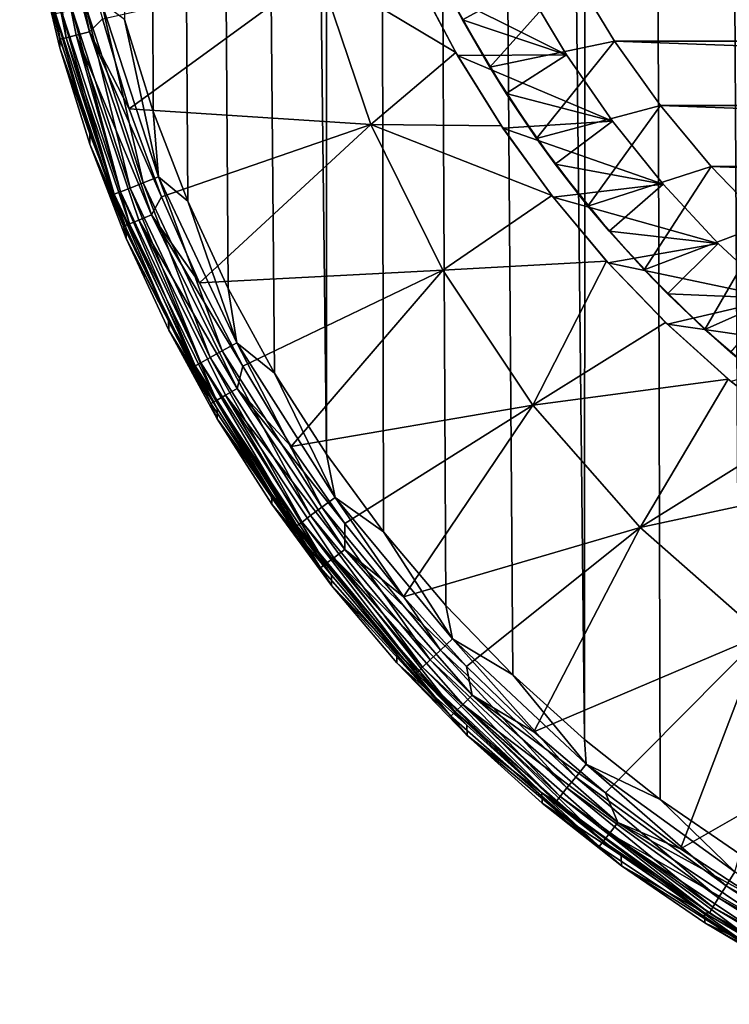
# Model space of a CAD drawing. Header units: metres. Extents: x -136 to 36, y -263 to -20.
# Tile 1 of 99: x -115 to -108, y -262 to -252. Entities that reach past the tile are written whole.
import ezdxf

# ---------------------------------------------------------------- set-up
doc = ezdxf.new("R2010")
doc.units = ezdxf.units.M
doc.layers.add('solid_11_382_034_XXX', color=7, linetype='CONTINUOUS')

msp = doc.modelspace()

# ---------------------------------------------------------------- linework, layer by layer
at = {"layer": 'solid_11_382_034_XXX'}
for points in [[(-111.824448, -256.106476, 8.491192), (-111.728806, -27.595688, 12.779527), (-114.333435, -27.59713, 12.666255)], [(-112.338753, -255.301178, 8.485563), (-111.824448, -256.106476, 8.491192), (-114.333435, -27.59713, 12.666255)], [(-112.797913, -254.463638, 8.482014), (-112.338753, -255.301178, 8.485563), (-114.333435, -27.59713, 12.666255)], [(-113.20002, -253.597427, 8.480815), (-112.797913, -254.463638, 8.482014), (-114.333435, -27.59713, 12.666255)], [(-113.543198, -252.70668, 8.482205), (-113.20002, -253.597427, 8.480815), (-114.333435, -27.59713, 12.666255)], [(-113.825996, -251.795319, 8.486381), (-113.543198, -252.70668, 8.482205), (-114.333435, -27.59713, 12.666255)], [(-111.824448, -256.106476, 8.491192), (-111.257149, -256.876068, 8.498602), (-111.728806, -27.595688, 12.779527)], [(-109.264076, -258.93573, 8.528191), (-109.123253, -27.594526, 12.870156), (-111.728806, -27.595688, 12.779527)], [(-109.974159, -258.293854, 8.517446), (-109.264076, -258.93573, 8.528191), (-111.728806, -27.595688, 12.779527)], [(-110.639465, -257.606323, 8.507466), (-109.974159, -258.293854, 8.517446), (-111.728806, -27.595688, 12.779527)], [(-111.257149, -256.876068, 8.498602), (-110.639465, -257.606323, 8.507466), (-111.728806, -27.595688, 12.779527)], [(-109.264076, -258.93573, 8.528191), (-108.512245, -259.529053, 8.539351), (-109.123253, -27.594526, 12.870156)], [(-106.897766, -260.55899, 8.561519), (-106.517082, -27.593649, 12.938132), (-109.123253, -27.594526, 12.870156)], [(-107.722359, -260.070923, 8.550571), (-106.897766, -260.55899, 8.561519), (-109.123253, -27.594526, 12.870156)], [(-108.512245, -259.529053, 8.539351), (-107.722359, -260.070923, 8.550571), (-109.123253, -27.594526, 12.870156)], [(-114.849876, -250.068817, -4.228703), (-114.467621, -251.990326, -4.212279), (-114.866165, -250.111389, -4.054389)], [(-114.785835, -250.061935, -4.391953), (-114.467621, -251.990326, -4.212279), (-114.849876, -250.068817, -4.228703)], [(-114.683571, -250.049774, -4.534057), (-114.405205, -251.975159, -4.3756), (-114.785835, -250.061935, -4.391953)], [(-114.785835, -250.061935, -4.391953), (-114.405205, -251.975159, -4.3756), (-114.467621, -251.990326, -4.212279)], [(-114.54953, -250.032959, -4.646084), (-114.174988, -251.915604, -4.629992), (-114.683571, -250.049774, -4.534057)], [(-114.683571, -250.049774, -4.534057), (-114.305557, -251.949768, -4.517817), (-114.405205, -251.975159, -4.3756)], [(-114.174988, -251.915604, -4.629992), (-114.305557, -251.949768, -4.517817), (-114.683571, -250.049774, -4.534057)], [(-114.54953, -250.032959, -4.646084), (-114.045586, -251.787292, -4.705593), (-114.174988, -251.915604, -4.629992)], [(-114.467621, -251.990326, -4.212279), (-114.699425, -251.099838, -4.04594), (-114.866165, -250.111389, -4.054389)], [(-114.467484, -251.972214, 7.788796), (-114.699692, -250.997314, 7.795539), (-114.699425, -251.099838, -4.04594)], [(-114.509399, -251.739197, 7.951656), (-114.699692, -250.997314, 7.795539), (-114.467484, -251.972214, 7.788796)], [(-110.856461, -251.035324, -6), (-110.475098, -251.79718, -6), (-109.851944, -251.456924, -6)], [(-110.616158, -251.53093, -9.86584), (-110.475098, -251.79718, -6), (-110.856461, -251.035324, -6)], [(-114.467484, -251.972214, 7.788796), (-114.699425, -251.099838, -4.04594), (-114.467041, -252.074936, -4.037606)], [(-114.467621, -251.990326, -4.212279), (-114.467041, -252.074936, -4.037606), (-114.699425, -251.099838, -4.04594)], [(-113.78141, -252.680222, -4.697961), (-114.045586, -251.787292, -4.705593), (-111.900261, -251.308655, -5.367458)], [(-113.78141, -252.680222, -4.697961), (-111.900261, -251.308655, -5.367458), (-111.382561, -252.83493, -5.354412)], [(-111.900261, -251.308655, -5.367458), (-110.941437, -251.360107, -5.605245), (-110.540207, -252.121063, -5.633142)], [(-111.382561, -252.83493, -5.354412), (-111.900261, -251.308655, -5.367458), (-110.540207, -252.121063, -5.633142)], [(-110.920349, -251.403564, -5.300001), (-110.540207, -252.121063, -5.633142), (-110.941437, -251.360107, -5.605245)], [(-109.374535, -251.338593, -10.55), (-110.204231, -252.267502, -9.86584), (-110.616158, -251.53093, -9.86584)], [(-109.374535, -251.338593, -10.55), (-108.965477, -252.00885, -10.55), (-110.204231, -252.267502, -9.86584)], [(-109.374535, -251.338593, -10.55), (-90.625465, -251.338593, -10.55), (-91.034523, -252.00885, -10.55)], [(-109.374535, -251.338593, -10.55), (-91.034523, -252.00885, -10.55), (-108.965477, -252.00885, -10.55)], [(-110.920349, -251.403564, -5.300001), (-110.522209, -252.152344, -5.300001), (-110.540207, -252.121063, -5.633142)], [(-109.443069, -252.146042, -5.300001), (-110.522209, -252.152344, -5.300001), (-110.920349, -251.403564, -5.300001)], [(-109.851944, -251.456924, -5.300001), (-109.443069, -252.146042, -5.300001), (-110.920349, -251.403564, -5.300001)], [(-110.475098, -251.79718, -6), (-109.443069, -252.146042, -6), (-109.851944, -251.456924, -6)], [(-109.443069, -252.146042, -6), (-109.443069, -252.146042, -5.300001), (-109.851944, -251.456924, -5.300001)], [(-109.851944, -251.456924, -6), (-109.443069, -252.146042, -6), (-109.851944, -251.456924, -5.300001)], [(-110.616158, -251.53093, -9.86584), (-110.204231, -252.267502, -9.86584), (-110.475098, -251.79718, -6)], [(-114.053276, -251.625504, 8.456161), (-114.211327, -251.665573, 8.380499), (-113.641464, -253.415359, 8.374166)], [(-113.489746, -253.355347, 8.449621), (-113.825996, -251.795319, 8.486381), (-114.053276, -251.625504, 8.456161)], [(-113.489746, -253.355347, 8.449621), (-114.053276, -251.625504, 8.456161), (-113.641464, -253.415359, 8.374166)], [(-114.447166, -251.724365, 8.119645), (-114.509399, -251.739197, 7.951656), (-113.927574, -253.528198, 7.94571)], [(-114.509399, -251.739197, 7.951656), (-114.467484, -251.972214, 7.788796), (-114.170723, -252.929382, 7.784985)], [(-113.927574, -253.528198, 7.94571), (-114.509399, -251.739197, 7.951656), (-114.170723, -252.929382, 7.784985)], [(-114.345573, -251.69928, 8.265805), (-114.447166, -251.724365, 8.119645), (-113.867844, -253.50473, 8.11362)], [(-113.867844, -253.50473, 8.11362), (-114.447166, -251.724365, 8.119645), (-113.927574, -253.528198, 7.94571)], [(-114.211327, -251.665573, 8.380499), (-114.345573, -251.69928, 8.265805), (-113.770325, -253.466263, 8.259648)], [(-113.770325, -253.466263, 8.259648), (-114.345573, -251.69928, 8.265805), (-113.867844, -253.50473, 8.11362)], [(-113.641464, -253.415359, 8.374166), (-114.211327, -251.665573, 8.380499), (-113.770325, -253.466263, 8.259648)], [(-114.174988, -251.915604, -4.629992), (-114.045586, -251.787292, -4.705593), (-113.78141, -252.680222, -4.697961)], [(-113.489746, -253.355347, 8.449621), (-113.543198, -252.70668, 8.482205), (-113.825996, -251.795319, 8.486381)], [(-110.475098, -251.79718, -6), (-110.040359, -252.529892, -6), (-109.443069, -252.146042, -6)], [(-110.204231, -252.267502, -9.86584), (-110.040359, -252.529892, -6), (-110.475098, -251.79718, -6)], [(-114.174988, -251.915604, -4.629992), (-113.557907, -253.733246, -4.614456), (-114.305557, -251.949768, -4.517817)], [(-114.174988, -251.915604, -4.629992), (-113.78141, -252.680222, -4.697961), (-113.460533, -253.554398, -4.690489)], [(-114.174988, -251.915604, -4.629992), (-113.460533, -253.554398, -4.690489), (-113.557907, -253.733246, -4.614456)], [(-114.405205, -251.975159, -4.3756), (-113.837822, -253.84549, -4.196422), (-114.467621, -251.990326, -4.212279)], [(-114.467621, -251.990326, -4.212279), (-113.837822, -253.84549, -4.196422), (-114.467041, -252.074936, -4.037606)], [(-114.170723, -252.929382, 7.784985), (-114.467484, -251.972214, 7.788796), (-114.467041, -252.074936, -4.037606)], [(-114.305557, -251.949768, -4.517817), (-113.778099, -253.822327, -4.359811), (-114.405205, -251.975159, -4.3756)], [(-114.405205, -251.975159, -4.3756), (-113.778099, -253.822327, -4.359811), (-113.837822, -253.84549, -4.196422)], [(-114.305557, -251.949768, -4.517817), (-113.682777, -253.784164, -4.502138), (-113.778099, -253.822327, -4.359811)], [(-113.557907, -253.733246, -4.614456), (-113.682777, -253.784164, -4.502138), (-114.305557, -251.949768, -4.517817)], [(-108.965477, -252.00885, -10.55), (-109.74128, -252.973114, -9.86584), (-110.204231, -252.267502, -9.86584)], [(-108.965477, -252.00885, -10.55), (-108.508591, -252.647461, -10.55), (-109.74128, -252.973114, -9.86584)], [(-108.965477, -252.00885, -10.55), (-91.034523, -252.00885, -10.55), (-91.491409, -252.647461, -10.55)], [(-108.965477, -252.00885, -10.55), (-91.491409, -252.647461, -10.55), (-108.508591, -252.647461, -10.55)], [(-114.170723, -252.929382, 7.784985), (-114.467041, -252.074936, -4.037606), (-114.170036, -253.032349, -4.029422)], [(-113.837822, -253.84549, -4.196422), (-114.170036, -253.032349, -4.029422), (-114.467041, -252.074936, -4.037606)], [(-111.382561, -252.83493, -5.354412), (-110.540207, -252.121063, -5.633142), (-110.08844, -252.848312, -5.659646)], [(-110.522209, -252.152344, -5.300001), (-110.08844, -252.848312, -5.659646), (-110.540207, -252.121063, -5.633142)], [(-109.443069, -252.146042, -5.300001), (-108.986076, -252.804245, -5.300001), (-110.522209, -252.152344, -5.300001)], [(-110.522209, -252.152344, -5.300001), (-110.072807, -252.871536, -5.300001), (-110.08844, -252.848312, -5.659646)], [(-108.986076, -252.804245, -5.300001), (-110.072807, -252.871536, -5.300001), (-110.522209, -252.152344, -5.300001)], [(-110.040359, -252.529892, -6), (-108.986076, -252.804245, -6), (-109.443069, -252.146042, -6)], [(-108.986076, -252.804245, -6), (-108.986076, -252.804245, -5.300001), (-109.443069, -252.146042, -5.300001)], [(-109.443069, -252.146042, -6), (-108.986076, -252.804245, -6), (-109.443069, -252.146042, -5.300001)], [(-110.204231, -252.267502, -9.86584), (-109.74128, -252.973114, -9.86584), (-110.040359, -252.529892, -6)], [(-110.040359, -252.529892, -6), (-109.554459, -253.229721, -6), (-108.986076, -252.804245, -6)], [(-109.74128, -252.973114, -9.86584), (-109.554459, -253.229721, -6), (-110.040359, -252.529892, -6)], [(-113.460533, -253.554398, -4.690489), (-113.78141, -252.680222, -4.697961), (-111.382561, -252.83493, -5.354412)], [(-113.489746, -253.355347, 8.449621), (-113.20002, -253.597427, 8.480815), (-113.543198, -252.70668, 8.482205)], [(-108.508591, -252.647461, -10.55), (-109.22963, -253.644257, -9.86584), (-109.74128, -252.973114, -9.86584)], [(-108.508591, -252.647461, -10.55), (-108.006302, -253.251022, -10.55), (-109.22963, -253.644257, -9.86584)], [(-108.508591, -252.647461, -10.55), (-91.491409, -252.647461, -10.55), (-91.993698, -253.251022, -10.55)], [(-108.508591, -252.647461, -10.55), (-91.993698, -253.251022, -10.55), (-108.006302, -253.251022, -10.55)], [(-108.986076, -252.804245, -5.300001), (-108.483292, -253.428162, -5.300001), (-110.072807, -252.871536, -5.300001)], [(-109.554459, -253.229721, -6), (-108.483292, -253.428162, -6), (-108.986076, -252.804245, -6)], [(-108.483292, -253.428162, -6), (-108.483292, -253.428162, -5.300001), (-108.986076, -252.804245, -5.300001)], [(-108.986076, -252.804245, -6), (-108.483292, -253.428162, -6), (-108.986076, -252.804245, -5.300001)], [(-113.084267, -254.406189, -4.683208), (-113.460533, -253.554398, -4.690489), (-111.382561, -252.83493, -5.354412)], [(-113.084267, -254.406189, -4.683208), (-111.382561, -252.83493, -5.354412), (-110.670029, -254.280579, -5.342055)], [(-111.382561, -252.83493, -5.354412), (-110.08844, -252.848312, -5.659646), (-109.588905, -253.53894, -5.684869)], [(-110.670029, -254.280579, -5.342055), (-111.382561, -252.83493, -5.354412), (-109.588905, -253.53894, -5.684869)], [(-110.072807, -252.871536, -5.300001), (-109.588905, -253.53894, -5.684869), (-110.08844, -252.848312, -5.659646)], [(-110.072807, -252.871536, -5.300001), (-109.574333, -253.557632, -5.300001), (-109.588905, -253.53894, -5.684869)], [(-108.483292, -253.428162, -5.300001), (-109.574333, -253.557632, -5.300001), (-110.072807, -252.871536, -5.300001)], [(-113.810684, -253.86467, 7.783951), (-114.170723, -252.929382, 7.784985), (-114.170036, -253.032349, -4.029422)], [(-113.927574, -253.528198, 7.94571), (-114.170723, -252.929382, 7.784985), (-113.810684, -253.86467, 7.783951)], [(-109.74128, -252.973114, -9.86584), (-109.22963, -253.644257, -9.86584), (-109.554459, -253.229721, -6)], [(-113.810684, -253.86467, 7.783951), (-114.170036, -253.032349, -4.029422), (-113.809746, -253.967773, -4.021427)], [(-113.837822, -253.84549, -4.196422), (-113.809746, -253.967773, -4.021427), (-114.170036, -253.032349, -4.029422)], [(-109.554459, -253.229721, -6), (-109.019875, -253.893112, -6), (-108.483292, -253.428162, -6)], [(-109.22963, -253.644257, -9.86584), (-109.019875, -253.893112, -6), (-109.554459, -253.229721, -6)], [(-108.006302, -253.251022, -10.55), (-108.671829, -254.277573, -9.86584), (-109.22963, -253.644257, -9.86584)], [(-108.006302, -253.251022, -10.55), (-107.461296, -253.816315, -10.55), (-108.671829, -254.277573, -9.86584)], [(-108.006302, -253.251022, -10.55), (-91.993698, -253.251022, -10.55), (-92.538704, -253.816315, -10.55)], [(-108.006302, -253.251022, -10.55), (-92.538704, -253.816315, -10.55), (-107.461296, -253.816315, -10.55)], [(-113.489746, -253.355347, 8.449621), (-113.641464, -253.415359, 8.374166), (-112.856361, -255.079788, 8.377655)], [(-112.713379, -255.000824, 8.452703), (-113.20002, -253.597427, 8.480815), (-113.489746, -253.355347, 8.449621)], [(-112.713379, -255.000824, 8.452703), (-113.489746, -253.355347, 8.449621), (-112.856361, -255.079788, 8.377655)], [(-113.867844, -253.50473, 8.11362), (-113.927574, -253.528198, 7.94571), (-113.126007, -255.229935, 7.949969)], [(-113.770325, -253.466263, 8.259648), (-113.867844, -253.50473, 8.11362), (-113.069717, -255.198257, 8.117717)], [(-113.069717, -255.198257, 8.117717), (-113.867844, -253.50473, 8.11362), (-113.126007, -255.229935, 7.949969)], [(-113.641464, -253.415359, 8.374166), (-113.770325, -253.466263, 8.259648), (-112.977814, -255.147079, 8.263484)], [(-112.977814, -255.147079, 8.263484), (-113.770325, -253.466263, 8.259648), (-113.069717, -255.198257, 8.117717)], [(-112.856361, -255.079788, 8.377655), (-113.641464, -253.415359, 8.374166), (-112.977814, -255.147079, 8.263484)], [(-108.483292, -253.428162, -5.300001), (-107.937271, -254.014618, -5.300001), (-109.574333, -253.557632, -5.300001)], [(-109.019875, -253.893112, -6), (-107.937271, -254.014618, -6), (-108.483292, -253.428162, -6)], [(-107.937271, -254.014618, -6), (-107.937271, -254.014618, -5.300001), (-108.483292, -253.428162, -5.300001)], [(-108.483292, -253.428162, -6), (-107.937271, -254.014618, -6), (-108.483292, -253.428162, -5.300001)], [(-113.927574, -253.528198, 7.94571), (-113.810684, -253.86467, 7.783951), (-113.388939, -254.773911, 7.785494)], [(-113.126007, -255.229935, 7.949969), (-113.927574, -253.528198, 7.94571), (-113.388939, -254.773911, 7.785494)], [(-113.557907, -253.733246, -4.614456), (-113.460533, -253.554398, -4.690489), (-113.084267, -254.406189, -4.683208)], [(-112.713379, -255.000824, 8.452703), (-112.797913, -254.463638, 8.482014), (-113.20002, -253.597427, 8.480815)], [(-110.670029, -254.280579, -5.342055), (-109.588905, -253.53894, -5.684869), (-109.044495, -254.190277, -5.708689)], [(-109.574333, -253.557632, -5.300001), (-109.044495, -254.190277, -5.708689), (-109.588905, -253.53894, -5.684869)], [(-109.574333, -253.557632, -5.300001), (-109.029213, -254.207291, -5.300001), (-109.044495, -254.190277, -5.708689)], [(-107.937271, -254.014618, -5.300001), (-109.029213, -254.207291, -5.300001), (-109.574333, -253.557632, -5.300001)], [(-109.22963, -253.644257, -9.86584), (-108.671829, -254.277573, -9.86584), (-109.019875, -253.893112, -6)], [(-113.682777, -253.784164, -4.502138), (-112.915245, -255.571838, -4.344857), (-113.778099, -253.822327, -4.359811)], [(-113.557907, -253.733246, -4.614456), (-112.708847, -255.454803, -4.599741), (-113.682777, -253.784164, -4.502138)], [(-113.682777, -253.784164, -4.502138), (-112.825874, -255.521576, -4.487287), (-112.915245, -255.571838, -4.344857)], [(-112.708847, -255.454803, -4.599741), (-112.825874, -255.521576, -4.487287), (-113.682777, -253.784164, -4.502138)], [(-113.557907, -253.733246, -4.614456), (-113.084267, -254.406189, -4.683208), (-112.65416, -255.232117, -4.676148)], [(-113.557907, -253.733246, -4.614456), (-112.65416, -255.232117, -4.676148), (-112.708847, -255.454803, -4.599741)], [(-113.778099, -253.822327, -4.359811), (-112.971252, -255.602585, -4.181403), (-113.837822, -253.84549, -4.196422)], [(-113.837822, -253.84549, -4.196422), (-112.971252, -255.602585, -4.181403), (-113.809746, -253.967773, -4.021427)], [(-113.388939, -254.773911, 7.785494), (-113.810684, -253.86467, 7.783951), (-113.809746, -253.967773, -4.021427)], [(-113.778099, -253.822327, -4.359811), (-112.915245, -255.571838, -4.344857), (-112.971252, -255.602585, -4.181403)], [(-109.019875, -253.893112, -6), (-108.439323, -254.516663, -6), (-107.937271, -254.014618, -6)], [(-108.671829, -254.277573, -9.86584), (-108.439323, -254.516663, -6), (-109.019875, -253.893112, -6)], [(-107.461296, -253.816315, -10.55), (-108.070671, -254.869873, -9.86584), (-108.671829, -254.277573, -9.86584)], [(-107.461296, -253.816315, -10.55), (-106.876488, -254.340302, -10.55), (-108.070671, -254.869873, -9.86584)], [(-113.388939, -254.773911, 7.785494), (-113.809746, -253.967773, -4.021427), (-113.387779, -254.87706, -4.013655)], [(-112.971252, -255.602585, -4.181403), (-113.387779, -254.87706, -4.013655), (-113.809746, -253.967773, -4.021427)], [(-107.937271, -254.014618, -5.300001), (-107.350815, -254.560638, -5.300001), (-109.029213, -254.207291, -5.300001)], [(-108.439323, -254.516663, -6), (-107.350815, -254.560638, -6), (-107.937271, -254.014618, -6)], [(-107.350815, -254.560638, -6), (-107.350815, -254.560638, -5.300001), (-107.937271, -254.014618, -5.300001)], [(-107.937271, -254.014618, -6), (-107.350815, -254.560638, -6), (-107.937271, -254.014618, -5.300001)], [(-109.774849, -255.620834, -5.3306), (-110.670029, -254.280579, -5.342055), (-109.044495, -254.190277, -5.708689)], [(-109.774849, -255.620834, -5.3306), (-109.044495, -254.190277, -5.708689), (-108.459435, -254.798615, -5.730826)], [(-109.029213, -254.207291, -5.300001), (-108.459435, -254.798615, -5.730826), (-109.044495, -254.190277, -5.708689)], [(-112.65416, -255.232117, -4.676148), (-113.084267, -254.406189, -4.683208), (-110.670029, -254.280579, -5.342055)], [(-112.171982, -256.028748, -4.669339), (-112.65416, -255.232117, -4.676148), (-110.670029, -254.280579, -5.342055)], [(-112.171982, -256.028748, -4.669339), (-110.670029, -254.280579, -5.342055), (-109.774849, -255.620834, -5.3306)], [(-109.029213, -254.207291, -5.300001), (-108.440102, -254.817322, -5.300001), (-108.459435, -254.798615, -5.730826)], [(-107.350815, -254.560638, -5.300001), (-108.440102, -254.817322, -5.300001), (-109.029213, -254.207291, -5.300001)], [(-108.671829, -254.277573, -9.86584), (-108.070671, -254.869873, -9.86584), (-108.439323, -254.516663, -6)], [(-106.876488, -254.340302, -10.55), (-107.429153, -255.418228, -9.86584), (-108.070671, -254.869873, -9.86584)], [(-112.713379, -255.000824, 8.452703), (-112.338753, -255.301178, 8.485563), (-112.797913, -254.463638, 8.482014)], [(-107.350815, -254.560638, -5.300001), (-106.726891, -255.063431, -5.300001), (-108.440102, -254.817322, -5.300001)], [(-108.439323, -254.516663, -6), (-107.815765, -255.097214, -6), (-107.350815, -254.560638, -6)], [(-108.070671, -254.869873, -9.86584), (-107.815765, -255.097214, -6), (-108.439323, -254.516663, -6)], [(-112.907425, -255.652939, 7.789373), (-113.388939, -254.773911, 7.785494), (-113.387779, -254.87706, -4.013655)], [(-113.126007, -255.229935, 7.949969), (-113.388939, -254.773911, 7.785494), (-112.907425, -255.652939, 7.789373)], [(-109.774849, -255.620834, -5.3306), (-108.459435, -254.798615, -5.730826), (-107.839241, -255.360062, -5.751345)], [(-108.440102, -254.817322, -5.300001), (-107.839241, -255.360062, -5.751345), (-108.459435, -254.798615, -5.730826)], [(-108.440102, -254.817322, -5.300001), (-107.809868, -255.384796, -5.300001), (-107.839241, -255.360062, -5.751345)], [(-106.726891, -255.063431, -5.300001), (-107.809868, -255.384796, -5.300001), (-108.440102, -254.817322, -5.300001)], [(-108.070671, -254.869873, -9.86584), (-107.429153, -255.418228, -9.86584), (-107.815765, -255.097214, -6)], [(-112.907425, -255.652939, 7.789373), (-113.387779, -254.87706, -4.013655), (-112.906021, -255.756119, -4.006141)], [(-112.971252, -255.602585, -4.181403), (-112.906021, -255.756119, -4.006141), (-113.387779, -254.87706, -4.013655)], [(-112.713379, -255.000824, 8.452703), (-112.856361, -255.079788, 8.377655), (-111.868546, -256.632568, 8.389272)], [(-111.736542, -256.535919, 8.463757), (-112.338753, -255.301178, 8.485563), (-112.713379, -255.000824, 8.452703)], [(-111.736542, -256.535919, 8.463757), (-112.713379, -255.000824, 8.452703), (-111.868546, -256.632568, 8.389272)], [(-112.977814, -255.147079, 8.263484), (-113.069717, -255.198257, 8.117717), (-112.065498, -256.778168, 8.130179)], [(-112.856361, -255.079788, 8.377655), (-112.977814, -255.147079, 8.263484), (-111.980659, -256.715118, 8.27558)], [(-111.980659, -256.715118, 8.27558), (-112.977814, -255.147079, 8.263484), (-112.065498, -256.778168, 8.130179)], [(-111.868546, -256.632568, 8.389272), (-112.856361, -255.079788, 8.377655), (-111.980659, -256.715118, 8.27558)], [(-113.069717, -255.198257, 8.117717), (-113.126007, -255.229935, 7.949969), (-112.11747, -256.817505, 7.962657)], [(-113.126007, -255.229935, 7.949969), (-112.907425, -255.652939, 7.789373), (-112.368217, -256.497925, 7.795315)], [(-112.11747, -256.817505, 7.962657), (-113.126007, -255.229935, 7.949969), (-112.368217, -256.497925, 7.795315)], [(-112.065498, -256.778168, 8.130179), (-113.069717, -255.198257, 8.117717), (-112.11747, -256.817505, 7.962657)], [(-112.708847, -255.454803, -4.599741), (-112.65416, -255.232117, -4.676148), (-112.171982, -256.028748, -4.669339)], [(-111.736542, -256.535919, 8.463757), (-111.824448, -256.106476, 8.491192), (-112.338753, -255.301178, 8.485563)], [(-108.712357, -256.832733, -5.320241), (-109.774849, -255.620834, -5.3306), (-107.839241, -255.360062, -5.751345)], [(-108.712357, -256.832733, -5.320241), (-107.839241, -255.360062, -5.751345), (-107.181145, -255.878052, -5.770236)], [(-107.809868, -255.384796, -5.300001), (-107.181145, -255.878052, -5.770236), (-107.839241, -255.360062, -5.751345)], [(-112.708847, -255.454803, -4.599741), (-111.642326, -257.050812, -4.586099), (-112.825874, -255.521576, -4.487287)], [(-112.708847, -255.454803, -4.599741), (-112.171982, -256.028748, -4.669339), (-111.639717, -256.792847, -4.662808)], [(-112.708847, -255.454803, -4.599741), (-111.639717, -256.792847, -4.662808), (-111.642326, -257.050812, -4.586099)], [(-112.825874, -255.521576, -4.487287), (-111.831406, -257.193756, -4.330994), (-112.915245, -255.571838, -4.344857)], [(-112.825874, -255.521576, -4.487287), (-111.749512, -257.132294, -4.47352), (-111.831406, -257.193756, -4.330994)], [(-111.642326, -257.050812, -4.586099), (-111.749512, -257.132294, -4.47352), (-112.825874, -255.521576, -4.487287)], [(-112.915245, -255.571838, -4.344857), (-111.882736, -257.231537, -4.16748), (-112.971252, -255.602585, -4.181403)], [(-112.971252, -255.602585, -4.181403), (-111.882736, -257.231537, -4.16748), (-112.906021, -255.756119, -4.006141)], [(-112.915245, -255.571838, -4.344857), (-111.831406, -257.193756, -4.330994), (-111.882736, -257.231537, -4.16748)], [(-112.368217, -256.497925, 7.795315), (-112.907425, -255.652939, 7.789373), (-112.906021, -255.756119, -4.006141)], [(-111.639717, -256.792847, -4.662808), (-112.171982, -256.028748, -4.669339), (-109.774849, -255.620834, -5.3306)], [(-111.059555, -257.52124, -4.656582), (-111.639717, -256.792847, -4.662808), (-109.774849, -255.620834, -5.3306)], [(-111.059555, -257.52124, -4.656582), (-109.774849, -255.620834, -5.3306), (-108.712357, -256.832733, -5.320241)], [(-112.368217, -256.497925, 7.795315), (-112.906021, -255.756119, -4.006141), (-112.366623, -256.601044, -3.998919)], [(-111.882736, -257.231537, -4.16748), (-112.366623, -256.601044, -3.998919), (-112.906021, -255.756119, -4.006141)], [(-108.712357, -256.832733, -5.320241), (-107.181145, -255.878052, -5.770236), (-106.480682, -256.354675, -5.787493)], [(-111.736542, -256.535919, 8.463757), (-111.257149, -256.876068, 8.498602), (-111.824448, -256.106476, 8.491192)], [(-107.500732, -257.895569, -5.311156), (-108.712357, -256.832733, -5.320241), (-106.480682, -256.354675, -5.787493)], [(-111.773674, -257.305115, 7.803017), (-112.368217, -256.497925, 7.795315), (-112.366623, -256.601044, -3.998919)], [(-112.11747, -256.817505, 7.962657), (-112.368217, -256.497925, 7.795315), (-111.773674, -257.305115, 7.803017)], [(-111.736542, -256.535919, 8.463757), (-111.868546, -256.632568, 8.389272), (-110.693741, -258.049164, 8.406908)], [(-110.574806, -257.936401, 8.480724), (-111.257149, -256.876068, 8.498602), (-111.736542, -256.535919, 8.463757)], [(-110.574806, -257.936401, 8.480724), (-111.736542, -256.535919, 8.463757), (-110.693741, -258.049164, 8.406908)], [(-111.773674, -257.305115, 7.803017), (-112.366623, -256.601044, -3.998919), (-111.771988, -257.408051, -3.992021)], [(-111.882736, -257.231537, -4.16748), (-111.771988, -257.408051, -3.992021), (-112.366623, -256.601044, -3.998919)], [(-111.868546, -256.632568, 8.389272), (-111.980659, -256.715118, 8.27558), (-110.794754, -258.14566, 8.293786)], [(-110.693741, -258.049164, 8.406908), (-111.868546, -256.632568, 8.389272), (-110.794754, -258.14566, 8.293786)], [(-111.980659, -256.715118, 8.27558), (-112.065498, -256.778168, 8.130179), (-110.871201, -258.219513, 8.14882)], [(-110.794754, -258.14566, 8.293786), (-111.980659, -256.715118, 8.27558), (-110.871201, -258.219513, 8.14882)], [(-112.065498, -256.778168, 8.130179), (-112.11747, -256.817505, 7.962657), (-110.91803, -258.265869, 7.981569)], [(-112.11747, -256.817505, 7.962657), (-111.773674, -257.305115, 7.803017), (-111.126495, -258.070831, 7.812152)], [(-110.91803, -258.265869, 7.981569), (-112.11747, -256.817505, 7.962657), (-111.126495, -258.070831, 7.812152)], [(-110.871201, -258.219513, 8.14882), (-112.065498, -256.778168, 8.130179), (-110.91803, -258.265869, 7.981569)], [(-111.642326, -257.050812, -4.586099), (-111.639717, -256.792847, -4.662808), (-111.059555, -257.52124, -4.656582)], [(-110.574806, -257.936401, 8.480724), (-110.639465, -257.606323, 8.507466), (-111.257149, -256.876068, 8.498602)], [(-110.433884, -258.210938, -4.650687), (-111.059555, -257.52124, -4.656582), (-108.712357, -256.832733, -5.320241)], [(-109.765282, -258.859131, -4.645147), (-110.433884, -258.210938, -4.650687), (-108.712357, -256.832733, -5.320241)], [(-109.765282, -258.859131, -4.645147), (-108.712357, -256.832733, -5.320241), (-107.500732, -257.895569, -5.311156)], [(-111.642326, -257.050812, -4.586099), (-110.376602, -258.493988, -4.573764), (-111.749512, -257.132294, -4.47352)], [(-111.642326, -257.050812, -4.586099), (-111.059555, -257.52124, -4.656582), (-110.433884, -258.210938, -4.650687)], [(-111.642326, -257.050812, -4.586099), (-110.433884, -258.210938, -4.650687), (-110.376602, -258.493988, -4.573764)], [(-111.831406, -257.193756, -4.330994), (-110.590912, -258.704498, -4.15489), (-111.882736, -257.231537, -4.16748)], [(-111.749512, -257.132294, -4.47352), (-110.545128, -258.660339, -4.318458), (-111.831406, -257.193756, -4.330994)], [(-111.831406, -257.193756, -4.330994), (-110.545128, -258.660339, -4.318458), (-110.590912, -258.704498, -4.15489)], [(-111.749512, -257.132294, -4.47352), (-110.472115, -258.588715, -4.461071), (-110.545128, -258.660339, -4.318458)], [(-110.376602, -258.493988, -4.573764), (-110.472115, -258.588715, -4.461071), (-111.749512, -257.132294, -4.47352)], [(-111.882736, -257.231537, -4.16748), (-110.590912, -258.704498, -4.15489), (-111.771988, -257.408051, -3.992021)], [(-111.126495, -258.070831, 7.812152), (-111.773674, -257.305115, 7.803017), (-111.771988, -257.408051, -3.992021)], [(-111.126495, -258.070831, 7.812152), (-111.771988, -257.408051, -3.992021), (-111.124779, -258.173553, -3.985478)], [(-110.590912, -258.704498, -4.15489), (-111.124779, -258.173553, -3.985478), (-111.771988, -257.408051, -3.992021)], [(-110.574806, -257.936401, 8.480724), (-109.974159, -258.293854, 8.517446), (-110.639465, -257.606323, 8.507466)], [(-109.056488, -259.463104, -4.639984), (-109.765282, -258.859131, -4.645147), (-107.500732, -257.895569, -5.311156)], [(-108.31044, -260.020386, -4.635221), (-109.056488, -259.463104, -4.639984), (-107.500732, -257.895569, -5.311156)], [(-108.31044, -260.020386, -4.635221), (-107.500732, -257.895569, -5.311156), (-106.160721, -258.791138, -5.303502)], [(-110.574806, -257.936401, 8.480724), (-110.693741, -258.049164, 8.406908), (-109.350571, -259.307404, 8.428202)], [(-109.246574, -259.180298, 8.501301), (-109.974159, -258.293854, 8.517446), (-110.574806, -257.936401, 8.480724)], [(-109.246574, -259.180298, 8.501301), (-110.574806, -257.936401, 8.480724), (-109.350571, -259.307404, 8.428202)], [(-110.429573, -258.791595, 7.822378), (-111.126495, -258.070831, 7.812152), (-111.124779, -258.173553, -3.985478)], [(-110.91803, -258.265869, 7.981569), (-111.126495, -258.070831, 7.812152), (-110.429573, -258.791595, 7.822378)], [(-110.693741, -258.049164, 8.406908), (-110.794754, -258.14566, 8.293786), (-109.438904, -259.41626, 8.315693)], [(-109.350571, -259.307404, 8.428202), (-110.693741, -258.049164, 8.406908), (-109.438904, -259.41626, 8.315693)], [(-110.429573, -258.791595, 7.822378), (-111.124779, -258.173553, -3.985478), (-110.427887, -258.894104, -3.979319)], [(-110.590912, -258.704498, -4.15489), (-110.427887, -258.894104, -3.979319), (-111.124779, -258.173553, -3.985478)], [(-110.794754, -258.14566, 8.293786), (-110.871201, -258.219513, 8.14882), (-109.505745, -259.499725, 8.171194)], [(-109.438904, -259.41626, 8.315693), (-110.794754, -258.14566, 8.293786), (-109.505745, -259.499725, 8.171194)], [(-110.871201, -258.219513, 8.14882), (-110.91803, -258.265869, 7.981569), (-109.546692, -259.552246, 8.004233)], [(-110.91803, -258.265869, 7.981569), (-110.429573, -258.791595, 7.822378), (-109.686005, -259.464264, 7.833344)], [(-109.546692, -259.552246, 8.004233), (-110.91803, -258.265869, 7.981569), (-109.686005, -259.464264, 7.833344)], [(-109.505745, -259.499725, 8.171194), (-110.871201, -258.219513, 8.14882), (-109.546692, -259.552246, 8.004233)], [(-110.376602, -258.493988, -4.573764), (-110.433884, -258.210938, -4.650687), (-109.765282, -258.859131, -4.645147)], [(-109.246574, -259.180298, 8.501301), (-109.264076, -258.93573, 8.528191), (-109.974159, -258.293854, 8.517446)], [(-110.376602, -258.493988, -4.573764), (-108.933334, -259.759583, -4.562946), (-110.472115, -258.588715, -4.461071)], [(-110.376602, -258.493988, -4.573764), (-109.765282, -258.859131, -4.645147), (-109.056488, -259.463104, -4.639984)], [(-110.376602, -258.493988, -4.573764), (-109.056488, -259.463104, -4.639984), (-108.933334, -259.759583, -4.562946)], [(-110.545128, -258.660339, -4.318458), (-109.117867, -259.996216, -4.143848), (-110.590912, -258.704498, -4.15489)], [(-110.472115, -258.588715, -4.461071), (-109.078415, -259.946503, -4.307465), (-110.545128, -258.660339, -4.318458)], [(-110.545128, -258.660339, -4.318458), (-109.078415, -259.946503, -4.307465), (-109.117867, -259.996216, -4.143848)], [(-110.472115, -258.588715, -4.461071), (-109.015533, -259.865967, -4.450153), (-109.078415, -259.946503, -4.307465)], [(-108.933334, -259.759583, -4.562946), (-109.015533, -259.865967, -4.450153), (-110.472115, -258.588715, -4.461071)], [(-110.590912, -258.704498, -4.15489), (-109.117867, -259.996216, -4.143848), (-110.427887, -258.894104, -3.979319)], [(-109.686005, -259.464264, 7.833344), (-110.429573, -258.791595, 7.822378), (-110.427887, -258.894104, -3.979319)], [(-107.53019, -260.528687, -4.630876), (-108.31044, -260.020386, -4.635221), (-106.160721, -258.791138, -5.303502)], [(-109.686005, -259.464264, 7.833344), (-110.427887, -258.894104, -3.979319), (-109.684418, -259.566528, -3.973572)], [(-109.117867, -259.996216, -4.143848), (-109.684418, -259.566528, -3.973572), (-110.427887, -258.894104, -3.979319)], [(-109.246574, -259.180298, 8.501301), (-108.512245, -259.529053, 8.539351), (-109.264076, -258.93573, 8.528191)], [(-109.246574, -259.180298, 8.501301), (-109.350571, -259.307404, 8.428202), (-107.860222, -260.387543, 8.450706)], [(-107.772797, -260.248169, 8.523097), (-108.512245, -259.529053, 8.539351), (-109.246574, -259.180298, 8.501301)], [(-107.772797, -260.248169, 8.523097), (-109.246574, -259.180298, 8.501301), (-107.860222, -260.387543, 8.450706)], [(-109.350571, -259.307404, 8.428202), (-109.438904, -259.41626, 8.315693), (-107.934479, -260.507019, 8.338801)], [(-107.860222, -260.387543, 8.450706), (-109.350571, -259.307404, 8.428202), (-107.934479, -260.507019, 8.338801)], [(-108.899025, -260.085815, 7.844698), (-109.686005, -259.464264, 7.833344), (-109.684418, -259.566528, -3.973572)], [(-109.546692, -259.552246, 8.004233), (-109.686005, -259.464264, 7.833344), (-108.899025, -260.085815, 7.844698)], [(-109.438904, -259.41626, 8.315693), (-109.505745, -259.499725, 8.171194), (-107.990669, -260.598724, 8.194765)], [(-107.934479, -260.507019, 8.338801), (-109.438904, -259.41626, 8.315693), (-107.990669, -260.598724, 8.194765)], [(-108.933334, -259.759583, -4.562946), (-109.056488, -259.463104, -4.639984), (-108.31044, -260.020386, -4.635221)], [(-109.505745, -259.499725, 8.171194), (-109.546692, -259.552246, 8.004233), (-108.025093, -260.656586, 8.028093)], [(-109.546692, -259.552246, 8.004233), (-108.899025, -260.085815, 7.844698), (-108.07238, -260.65332, 7.856088)], [(-108.025093, -260.656586, 8.028093), (-109.546692, -259.552246, 8.004233), (-108.07238, -260.65332, 7.856088)], [(-107.990669, -260.598724, 8.194765), (-109.505745, -259.499725, 8.171194), (-108.025093, -260.656586, 8.028093)], [(-107.772797, -260.248169, 8.523097), (-107.722359, -260.070923, 8.550571), (-108.512245, -259.529053, 8.539351)], [(-108.899025, -260.085815, 7.844698), (-109.684418, -259.566528, -3.973572), (-108.897697, -260.187775, -3.968261)], [(-109.117867, -259.996216, -4.143848), (-108.897697, -260.187775, -3.968261), (-109.684418, -259.566528, -3.973572)], [(-108.933334, -259.759583, -4.562946), (-107.337212, -260.825958, -4.553831), (-109.015533, -259.865967, -4.450153)], [(-108.933334, -259.759583, -4.562946), (-108.31044, -260.020386, -4.635221), (-107.53019, -260.528687, -4.630876)], [(-108.933334, -259.759583, -4.562946), (-107.53019, -260.528687, -4.630876), (-107.337212, -260.825958, -4.553831)], [(-109.078415, -259.946503, -4.307465), (-107.488815, -261.084656, -4.134545), (-109.117867, -259.996216, -4.143848)], [(-109.015533, -259.865967, -4.450153), (-107.456375, -261.030212, -4.298202), (-109.078415, -259.946503, -4.307465)], [(-109.078415, -259.946503, -4.307465), (-107.456375, -261.030212, -4.298202), (-107.488815, -261.084656, -4.134545)], [(-109.015533, -259.865967, -4.450153), (-107.404686, -260.942169, -4.440955), (-107.456375, -261.030212, -4.298202)], [(-107.337212, -260.825958, -4.553831), (-107.404686, -260.942169, -4.440955), (-109.015533, -259.865967, -4.450153)], [(-109.117867, -259.996216, -4.143848), (-107.488815, -261.084656, -4.134545), (-108.897697, -260.187775, -3.968261)], [(-108.07238, -260.65332, 7.856088), (-108.899025, -260.085815, 7.844698), (-108.897697, -260.187775, -3.968261)], [(-108.07238, -260.65332, 7.856088), (-108.897697, -260.187775, -3.968261), (-108.071236, -260.755066, -3.963412)], [(-107.488815, -261.084656, -4.134545), (-108.071236, -260.755066, -3.963412), (-108.897697, -260.187775, -3.968261)], [(-107.772797, -260.248169, 8.523097), (-107.860222, -260.387543, 8.450706), (-106.246124, -261.272766, 8.472056)], [(-107.860222, -260.387543, 8.450706), (-107.934479, -260.507019, 8.338801), (-106.305138, -261.40097, 8.360703)], [(-106.246124, -261.272766, 8.472056), (-107.860222, -260.387543, 8.450706), (-106.305138, -261.40097, 8.360703)], [(-107.934479, -260.507019, 8.338801), (-107.990669, -260.598724, 8.194765), (-106.349792, -261.49942, 8.217088)], [(-106.305138, -261.40097, 8.360703), (-107.934479, -260.507019, 8.338801), (-106.349792, -261.49942, 8.217088)], [(-107.990669, -260.598724, 8.194765), (-108.025093, -260.656586, 8.028093), (-106.377144, -261.561646, 8.050679)], [(-106.349792, -261.49942, 8.217088), (-107.990669, -260.598724, 8.194765), (-106.377144, -261.561646, 8.050679)], [(-107.209656, -261.164337, 7.867181), (-108.07238, -260.65332, 7.856088), (-108.071236, -260.755066, -3.963412)], [(-108.025093, -260.656586, 8.028093), (-108.07238, -260.65332, 7.856088), (-107.209656, -261.164337, 7.867181)], [(-106.377144, -261.561646, 8.050679), (-108.025093, -260.656586, 8.028093), (-107.209656, -261.164337, 7.867181)], [(-107.209656, -261.164337, 7.867181), (-108.071236, -260.755066, -3.963412), (-107.208725, -261.26593, -3.959046)], [(-107.488815, -261.084656, -4.134545), (-107.208725, -261.26593, -3.959046), (-108.071236, -260.755066, -3.963412)]]:
    msp.add_3dface(points, dxfattribs=at)

doc.saveas('drawing.dxf')
